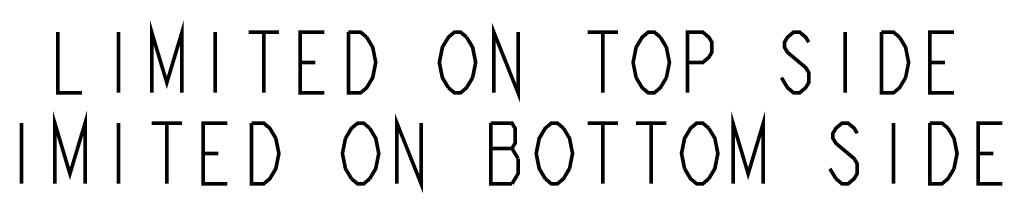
# Model space of a CAD drawing. Header units: millimetres. Extents: x 0 to 420, y 0 to 297.
# Tile 9 of 11: x 317 to 357, y 116 to 123. Entities that reach past the tile are written whole.
import ezdxf

# ---------------------------------------------------------------- set-up
doc = ezdxf.new("R2010")
doc.units = ezdxf.units.MM
doc.header["$LTSCALE"] = 23.1
doc.layers.get('0').update_dxf_attribs({"linetype": 'CONTINUOUS'})

msp = doc.modelspace()

# ---------------------------------------------------------------- linework, layer by layer
at = {"color": 2, "linetype": 'CONTINUOUS', "const_width": 0.15}
for points in [[(322.238, 120.235), (322.238, 122.735), (322.863, 120.652), (323.488, 122.735), (323.488, 120.235)], [(318.363, 122.735), (318.363, 120.235), (319.363, 120.235)], [(320.863, 122.735), (320.863, 120.235)], [(324.863, 122.735), (324.863, 120.235)], [(326.238, 122.735), (327.488, 122.735)], [(326.863, 122.735), (326.863, 120.235)], [(329.363, 120.235), (328.363, 120.235), (328.363, 122.735), (329.363, 122.735)], [(330.363, 122.735), (330.863, 122.735), (331.113, 122.527)], [(331.113, 122.527), (331.363, 122.11), (331.488, 121.485), (331.363, 120.86), (331.238, 120.652), (331.113, 120.444), (330.863, 120.235), (330.363, 120.235), (330.363, 122.735)], [(334.488, 120.444), (334.238, 120.86), (334.113, 121.485), (334.238, 122.11), (334.363, 122.319), (334.488, 122.527), (334.738, 122.735), (334.988, 122.735), (335.238, 122.527)], [(336.363, 120.235), (336.363, 122.735), (337.363, 120.235), (337.363, 122.735)], [(340.238, 122.735), (341.488, 122.735)], [(340.863, 122.735), (340.863, 120.235)], [(342.238, 120.86), (342.113, 121.485), (342.238, 122.11), (342.363, 122.319), (342.488, 122.527), (342.738, 122.735), (342.988, 122.735), (343.238, 122.527)], [(344.363, 120.235), (344.363, 122.735), (344.988, 122.735), (345.238, 122.527), (345.363, 122.319), (345.363, 121.902), (345.238, 121.694), (344.988, 121.485), (344.363, 121.485)], [(349.363, 122.319), (349.238, 122.527), (348.988, 122.735), (348.738, 122.735), (348.488, 122.527), (348.363, 122.319), (348.363, 122.11), (348.488, 121.902), (348.738, 121.694), (348.988, 121.485), (349.238, 121.277), (349.363, 121.069), (349.363, 120.652), (349.238, 120.444), (348.988, 120.235), (348.738, 120.235), (348.488, 120.444), (348.238, 120.86)], [(350.863, 122.735), (350.863, 120.235)], [(352.363, 122.735), (352.863, 122.735), (353.113, 122.527)], [(353.363, 120.86), (353.113, 120.444), (352.863, 120.235), (352.363, 120.235), (352.363, 122.735)], [(355.363, 120.235), (354.363, 120.235), (354.363, 122.735), (355.363, 122.735)], [(335.238, 122.527), (335.488, 122.11), (335.613, 121.485), (335.488, 120.86)], [(343.238, 122.527), (343.488, 122.11), (343.613, 121.485), (343.488, 120.86)], [(353.113, 122.527), (353.363, 122.11), (353.488, 121.485), (353.363, 120.86)], [(328.363, 121.485), (328.988, 121.485)], [(354.363, 121.485), (354.988, 121.485)], [(335.488, 120.86), (335.238, 120.444), (334.988, 120.235), (334.738, 120.235), (334.488, 120.444)], [(343.488, 120.86), (343.238, 120.444), (342.988, 120.235), (342.738, 120.235), (342.488, 120.444), (342.238, 120.86)], [(318.238, 116.485), (318.238, 118.985), (318.863, 116.902), (319.488, 118.985), (319.488, 116.485)], [(332.363, 116.485), (332.363, 118.985), (333.363, 116.485), (333.363, 118.985)], [(346.238, 116.485), (346.238, 118.985), (346.863, 116.902), (347.488, 118.985), (347.488, 116.485)], [(316.863, 118.985), (316.863, 116.485)], [(320.863, 118.985), (320.863, 116.485)], [(322.238, 118.985), (323.488, 118.985)], [(322.863, 118.985), (322.863, 116.485)], [(325.363, 116.485), (324.363, 116.485), (324.363, 118.985), (325.363, 118.985)], [(326.363, 118.985), (326.863, 118.985), (327.113, 118.777), (327.363, 118.36)], [(327.363, 118.36), (327.488, 117.735), (327.363, 117.11), (327.238, 116.902), (327.113, 116.694), (326.863, 116.485), (326.363, 116.485), (326.363, 118.985)], [(330.238, 118.36), (330.488, 118.777), (330.738, 118.985), (330.988, 118.985), (331.238, 118.777)], [(331.238, 118.777), (331.488, 118.36), (331.613, 117.735), (331.488, 117.11), (331.238, 116.694)], [(337.363, 117.527), (337.113, 117.944), (337.238, 118.152), (337.238, 118.777), (337.113, 118.985), (336.238, 118.985)], [(336.238, 118.985), (336.238, 116.485), (337.113, 116.485)], [(338.488, 116.694), (338.238, 117.11), (338.113, 117.735), (338.238, 118.36), (338.363, 118.569), (338.488, 118.777), (338.738, 118.985), (338.988, 118.985), (339.238, 118.777)], [(339.238, 118.777), (339.488, 118.36), (339.613, 117.735), (339.488, 117.11)], [(340.238, 118.985), (341.488, 118.985)], [(340.863, 118.985), (340.863, 116.485)], [(342.238, 118.985), (343.488, 118.985)], [(342.863, 118.985), (342.863, 116.485)], [(344.238, 117.11), (344.113, 117.735), (344.238, 118.36), (344.363, 118.569), (344.488, 118.777), (344.738, 118.985), (344.988, 118.985), (345.238, 118.777)], [(345.238, 118.777), (345.488, 118.36), (345.613, 117.735), (345.488, 117.11), (345.238, 116.694)], [(351.363, 118.569), (351.238, 118.777), (350.988, 118.985), (350.738, 118.985), (350.488, 118.777), (350.363, 118.569), (350.363, 118.36), (350.488, 118.152), (350.738, 117.944), (350.988, 117.735), (351.238, 117.527), (351.363, 117.319), (351.363, 116.902), (351.238, 116.694), (350.988, 116.485), (350.738, 116.485), (350.488, 116.694)], [(352.863, 118.985), (352.863, 116.485)], [(354.363, 118.985), (354.863, 118.985), (355.113, 118.777)], [(355.363, 117.11), (355.113, 116.694), (354.863, 116.485), (354.363, 116.485), (354.363, 118.985)], [(355.113, 118.777), (355.363, 118.36), (355.488, 117.735), (355.363, 117.11)], [(357.363, 116.485), (356.363, 116.485), (356.363, 118.985), (357.363, 118.985)], [(330.488, 116.694), (330.238, 117.11), (330.113, 117.735), (330.238, 118.36)], [(336.238, 117.944), (337.113, 117.944)], [(324.363, 117.735), (324.988, 117.735)], [(337.113, 116.485), (337.363, 116.902), (337.363, 117.527)], [(356.363, 117.735), (356.988, 117.735)], [(339.488, 117.11), (339.238, 116.694), (338.988, 116.485), (338.738, 116.485), (338.488, 116.694)], [(345.238, 116.694), (344.988, 116.485), (344.738, 116.485), (344.488, 116.694), (344.238, 117.11)], [(350.488, 116.694), (350.238, 117.11)], [(331.238, 116.694), (330.988, 116.485), (330.738, 116.485), (330.488, 116.694)]]:
    msp.add_lwpolyline(points, dxfattribs=at)

doc.saveas('drawing.dxf')
